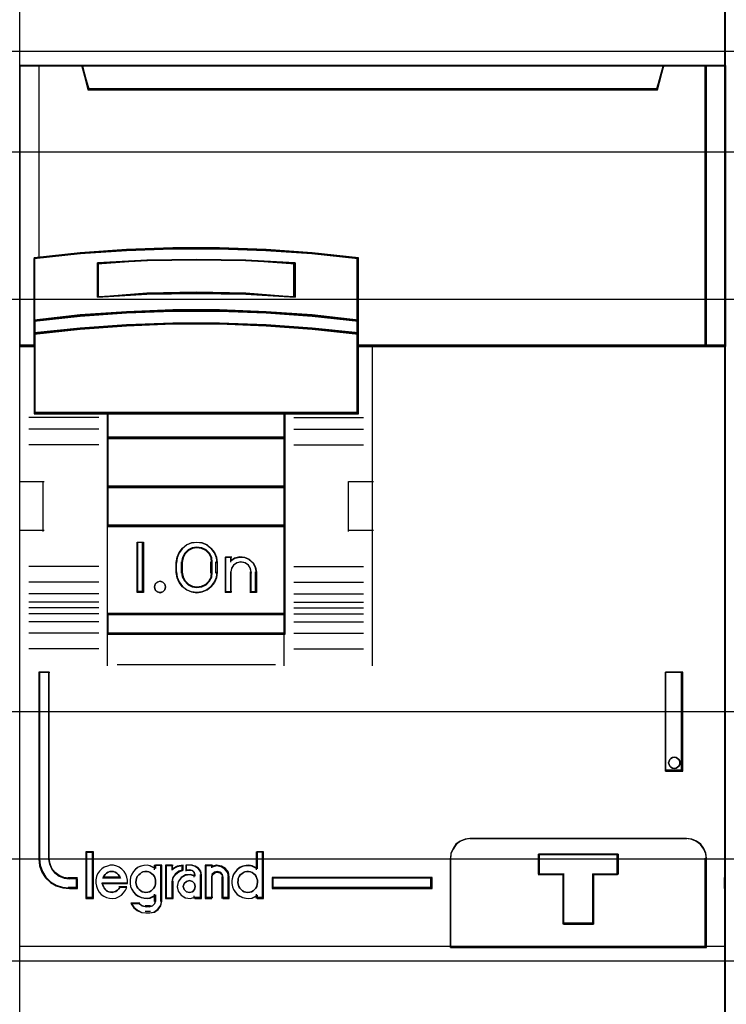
# Model space of a CAD drawing. Extents: x -543332 to -323966, y -9028 to 137422.
# Tile 84 of 250: x -448259 to -447899, y 25590 to 26090. Entities that reach past the tile are written whole.
import ezdxf

# ---------------------------------------------------------------- set-up
doc = ezdxf.new("R2010")
doc.units = 0
doc.header["$MEASUREMENT"] = 0
doc.layers.get('0').update_dxf_attribs({"color": 8})
for name, color, linetype in [('30', 7, 'Continuous'), ('45', 8, 'Continuous'), ('50', 7, 'Continuous')]:
    doc.layers.add(name, color=color, linetype=linetype)

# ---------------------------------------------------------------- blocks, each defined once
blk = doc.blocks.new('*U1090')
at = {"layer": '50', "color": 7}
blk.add_lwpolyline([(61.983887, -287.349254), (386.017439, -287.349254), (386.017439, -333.651915), (61.983887, -333.651915), (61.983887, -287.349254)], dxfattribs=at)
blk = doc.blocks.new('*D1091')
at = {"layer": '30', "color": 7}
blk.add_lwpolyline([(51.981526, -292.478694), (396.088727, -292.478694), (396.088727, -328.453624), (51.981526, -328.453624), (51.981526, -292.478694)], close=True, dxfattribs=at)
for points in [[(51.981526, -292.478694), (396.088727, -292.478694), (396.088727, -328.453624), (51.981526, -328.453624), (51.981526, -292.478694)], [(51.981526, -299.972919), (396.088727, -299.972919), (396.088727, -320.959398), (51.981526, -320.959398), (51.981526, -299.972919)]]:
    blk.add_lwpolyline(points, dxfattribs=at)
blk = doc.blocks.new('*U1094')
at = {"layer": '45', "color": 59}
for points in [[(232.935982, -280.651925), (232.935982, -288.117053), (232.935982, -302.343471), (232.935982, -329.427423), (232.935982, -329.920665), (232.935982, -332.918909), (232.935982, -340.384038)], [(197.046248, -340.384038), (197.046248, -332.918909), (197.046248, -311.759398), (197.046248, -309.276564), (197.046248, -302.343471), (197.046248, -302.343471), (197.046248, -288.117053), (197.046248, -280.651925)], [(197.014436, -302.377427), (197.770969, -302.377427), (197.770969, -301.748173), (197.770969, -301.074371), (197.770969, -297.900259), (200.107324, -297.65524), (202.471491, -297.49375), (204.813408, -297.404652), (207.183139, -297.404652), (209.55287, -297.49375), (211.894786, -297.65524), (214.242266, -297.900259), (214.242266, -301.074371), (214.242266, -301.748173), (214.242266, -302.377427), (215.004362, -302.377427), (215.004362, -302.377427), (231.976306, -302.377427), (231.976306, -288.082788), (229.801272, -288.082788), (229.484195, -289.268903), (200.518967, -289.268903), (200.20189, -288.082788), (198.01573, -288.082788), (197.014436, -288.082788)]]:
    blk.add_lwpolyline(points, dxfattribs=at)
at = {"layer": '45', "color": 139}
for points in [[(232.901518, -269.156559), (232.901518, -351.863147)], [(197.014436, -288.082788), (232.970445, -288.082788)], [(200.19568, -288.082788), (200.58008, -289.332708)], [(229.805107, -288.082788), (229.420707, -289.332708)], [(200.511153, -289.263857), (229.489634, -289.263857)], [(214.275335, -297.923262), (211.922624, -297.645714), (209.575488, -297.462784), (207.200476, -297.361857), (204.825464, -297.361857), (202.478328, -297.462784), (200.108891, -297.645714), (197.76733, -297.923262)], [(197.76733, -297.85441), (197.76733, -305.798819)], [(211.046372, -298.193372), (208.541504, -298.006806), (206.025454, -297.952392), (203.514994, -298.006806), (200.998944, -298.193372)], [(214.209059, -305.798819), (214.209059, -297.85441)], [(200.998944, -299.861698), (200.998944, -298.12452)], [(210.977445, -299.861698), (210.977445, -298.12452)], [(211.046372, -299.861698), (208.541504, -299.675132), (206.025454, -299.620717), (203.514994, -299.675132), (200.998944, -299.861698)], [(214.275335, -301.082488), (211.922624, -300.797293), (209.575488, -300.619838), (207.200476, -300.518435), (204.825464, -300.518435), (202.478328, -300.619838), (200.108891, -300.797293), (197.76733, -301.082488)], [(214.275335, -301.752467), (211.922624, -301.474918), (209.575488, -301.291989), (207.200476, -301.191062), (204.825464, -301.191062), (202.478328, -301.291989), (200.108891, -301.474918), (197.76733, -301.752467)], [(197.836257, -302.308576), (197.014436, -302.308576)], [(232.970445, -302.308576), (214.209059, -302.308576)], [(214.967256, -302.308576), (214.967256, -318.621094)], [(201.067871, -305.989485), (197.507529, -305.989485)], [(214.275335, -305.729967), (197.76733, -305.729967)], [(201.494688, -305.729967), (201.494688, -317.018972)], [(201.494688, -305.729967), (210.545327, -305.729967)], [(210.4764, -305.729967), (210.4764, -317.018972)], [(210.977445, -305.989485), (214.527183, -305.989485)], [(201.067871, -306.582667), (197.507529, -306.582667)], [(201.494688, -306.998425), (210.545327, -306.998425)], [(210.977445, -306.582667), (214.527183, -306.582667)], [(201.067871, -307.379756), (197.507529, -307.379756)], [(210.977445, -307.379756), (214.527183, -307.379756)], [(197.014436, -309.241396), (198.286933, -309.241396)], [(198.218006, -309.241396), (198.218006, -311.794199)], [(201.494688, -309.487673), (210.545327, -309.487673)], [(213.763685, -311.794199), (213.763685, -309.241396)], [(213.763685, -309.241396), (215.036183, -309.241396)], [(201.494688, -311.46583), (210.545327, -311.46583)], [(197.014436, -311.725348), (198.286933, -311.725348)], [(213.763685, -311.725348), (215.036183, -311.725348)], [(203.345111, -312.345012), (203.032289, -312.345012)], [(203.032289, -312.345012), (203.032289, -314.903111)], [(203.276184, -312.345012), (203.276184, -314.903111)], [(207.080422, -313.401618), (207.045995, -313.134498), (206.942715, -312.873315), (206.782058, -312.647747), (206.569761, -312.475603), (206.3173, -312.368756), (206.047625, -312.345012), (205.783688, -312.368756), (205.536965, -312.475603), (205.31893, -312.647747), (205.158272, -312.873315), (205.049255, -313.134498), (205.020566, -313.401618)], [(206.836526, -313.401618), (206.795894, -313.158938), (206.6798, -312.928392), (206.511464, -312.740315), (206.290886, -312.631109), (206.047089, -312.58864), (205.814902, -312.631109), (205.594323, -312.740315), (205.420183, -312.928392), (205.309894, -313.158938), (205.275066, -313.401618)], [(205.020566, -313.904764), (205.020566, -313.332766)], [(205.275066, -313.904764), (205.275066, -313.332766)], [(206.767599, -313.904764), (206.767599, -313.332766)], [(207.011495, -313.904764), (207.011495, -313.332766)], [(207.507239, -313.083842), (207.830665, -313.083842)], [(207.507239, -313.083842), (207.507239, -314.903111)], [(207.761738, -313.083842), (207.761738, -313.351303)], [(209.084605, -313.904764), (209.037778, -313.633135), (208.914857, -313.40376), (208.733402, -313.216638), (208.493412, -313.114023), (208.23001, -313.083842), (207.97246, -313.15024), (207.761738, -313.301144)], [(208.830106, -313.904764), (208.782623, -313.678479), (208.681721, -313.496194), (208.509596, -313.383052), (208.295922, -313.332766), (208.100055, -313.383052), (207.921993, -313.496194), (207.809221, -313.678479), (207.761738, -313.904764)], [(201.067871, -313.576395), (197.507529, -313.576395)], [(205.020566, -313.835912), (205.049255, -314.108641), (205.158272, -314.357654), (205.31893, -314.582951), (205.536965, -314.754889), (205.783688, -314.861609), (206.047625, -314.903111), (206.3173, -314.861609), (206.569761, -314.754889), (206.782058, -314.582951), (206.942715, -314.357654), (207.045995, -314.108641), (207.080422, -313.835912)], [(205.275066, -313.835912), (205.309894, -314.09097), (205.420183, -314.303517), (205.594323, -314.491774), (205.814902, -314.601084), (206.047089, -314.643594), (206.290886, -314.601084), (206.511464, -314.491774), (206.6798, -314.303517), (206.795894, -314.09097), (206.836526, -313.835912)], [(207.761738, -313.835912), (207.761738, -314.903111)], [(208.761179, -313.835912), (208.761179, -314.903111)], [(209.015678, -313.835912), (209.015678, -314.903111)], [(210.977445, -313.576395), (214.527183, -313.576395)], [(201.067871, -314.373484), (197.507529, -314.373484)], [(210.977445, -314.373484), (214.527183, -314.373484)], [(201.067871, -314.966666), (197.507529, -314.966666)], [(203.345111, -314.83426), (203.032289, -314.83426)], [(207.507239, -314.83426), (207.830665, -314.83426)], [(208.761179, -314.83426), (209.084605, -314.83426)], [(210.977445, -314.966666), (214.527183, -314.966666)], [(201.067871, -315.377127), (197.507529, -315.377127)], [(210.977445, -315.377127), (214.527183, -315.377127)], [(201.067871, -315.676367), (197.507529, -315.676367)], [(201.067871, -315.97031), (197.507529, -315.97031)], [(201.494688, -315.959717), (210.545327, -315.959717)], [(210.977445, -315.676367), (214.527183, -315.676367)], [(210.977445, -315.97031), (214.527183, -315.97031)], [(201.067871, -316.375475), (197.507529, -316.375475)], [(210.977445, -316.375475), (214.527183, -316.375475)], [(201.067871, -316.968657), (197.507529, -316.968657)], [(201.494688, -316.95012), (210.545327, -316.95012)], [(201.494688, -316.95012), (201.494688, -318.621094)], [(210.4764, -316.95012), (210.4764, -318.621094)], [(210.977445, -316.968657), (214.527183, -316.968657)], [(201.067871, -317.76045), (197.507529, -317.76045)], [(210.977445, -317.76045), (214.527183, -317.76045)], [(198.013877, -318.936222), (198.013877, -328.469513)], [(198.013877, -318.936222), (198.575896, -318.936222)], [(198.506969, -318.936222), (198.506969, -328.469513)], [(202.003687, -318.552243), (210.052234, -318.552243)], [(229.903196, -323.980922), (229.903196, -318.936222)], [(229.903196, -318.936222), (230.78334, -318.936222)], [(230.714413, -323.980922), (230.714413, -318.936222)], [(229.903196, -323.91207), (230.78334, -323.91207)], [(220.001574, -327.397017), (219.745891, -327.43257), (219.47237, -327.539227), (219.246418, -327.711063), (219.097765, -327.942153), (218.972897, -328.191019), (218.949113, -328.469513)], [(219.932647, -327.397017), (230.976866, -327.397017)], [(231.976306, -328.469513), (231.946629, -328.191019), (231.839793, -327.942153), (231.667667, -327.711063), (231.442122, -327.539227), (231.186901, -327.43257), (230.907939, -327.397017)], [(198.013877, -328.400661), (198.054496, -328.748674), (198.170553, -329.079285), (198.356243, -329.375096), (198.605765, -329.624505), (198.895906, -329.804312), (199.238272, -329.920316), (199.580639, -329.955117)], [(198.506969, -328.400661), (198.554424, -328.673552), (198.655266, -328.922714), (198.827291, -329.148146), (199.052702, -329.320186), (199.301841, -329.426969), (199.580639, -329.462564)], [(200.410414, -328.080237), (200.410414, -330.458263)], [(200.410414, -328.080237), (200.792163, -328.080237)], [(200.723236, -328.080237), (200.723236, -330.458263)], [(209.066048, -328.080237), (209.066048, -328.996492)], [(209.066048, -328.080237), (209.445146, -328.080237)], [(209.37887, -328.080237), (209.37887, -330.458263)], [(218.949113, -332.952807), (218.949113, -328.400661)], [(223.434666, -328.202051), (227.48545, -328.202051)], [(223.434666, -328.202051), (223.434666, -329.266602)], [(227.416523, -328.202051), (227.416523, -329.266602)], [(231.907379, -332.952807), (231.907379, -328.400661)], [(202.52329, -329.69015), (202.52329, -329.522666), (202.494291, -329.372509), (202.430494, -329.216576), (202.349298, -329.077969), (202.233303, -328.962464), (202.105708, -328.870059), (201.972314, -328.806531), (201.804122, -328.766104), (201.647529, -328.766104), (201.502535, -328.806531), (201.340143, -328.858508), (201.218348, -328.945138), (201.096554, -329.060643), (201.003758, -329.205026), (200.939961, -329.343633), (200.916762, -329.511116), (200.916762, -329.678599), (200.939961, -329.834532), (200.997958, -329.984689), (201.073355, -330.129072), (201.189349, -330.244577), (201.316944, -330.342757), (201.456137, -330.406285), (201.61273, -330.446712), (201.769323, -330.458263), (201.925916, -330.435162), (202.07091, -330.371634), (202.210104, -330.279229), (202.326099, -330.175274), (202.418894, -330.036667), (202.482692, -329.89806)], [(203.95485, -328.933587), (203.814296, -328.858508), (203.673743, -328.79498), (203.527334, -328.766104), (203.369211, -328.777654), (203.211089, -328.806531), (203.06468, -328.870059), (202.935839, -328.974014), (202.830424, -329.08952), (202.736722, -329.216576), (202.684015, -329.372509), (202.666446, -329.534217), (202.666446, -329.69015), (202.684015, -329.857633), (202.736722, -329.99624), (202.830424, -330.140622), (202.935839, -330.256128), (203.06468, -330.342757), (203.211089, -330.406285), (203.369211, -330.446712), (203.527334, -330.458263), (203.673743, -330.435162), (203.814296, -330.371634), (203.95485, -330.29078)], [(203.885923, -328.766104), (203.885923, -328.996492)], [(203.885923, -328.766104), (204.272974, -328.766104)], [(204.204047, -328.766104), (204.204047, -330.609207)], [(204.463849, -328.766104), (204.463849, -330.458263)], [(204.463849, -328.766104), (204.842947, -328.766104)], [(205.359899, -328.766104), (205.03861, -328.836066), (204.77402, -329.007084)], [(204.77402, -328.766104), (204.77402, -329.007084)], [(205.359899, -328.99914), (205.139407, -329.07359), (204.950414, -329.222491), (204.818118, -329.414822), (204.77402, -329.650581)], [(205.290972, -328.766104), (205.290972, -329.067991)], [(205.484498, -328.766104), (205.484498, -329.067991)], [(205.810575, -328.766104), (205.484498, -328.766104)], [(205.484498, -328.99914), (205.738997, -328.99914)], [(205.964335, -329.306324), (205.921272, -329.142016), (205.813614, -329.034859), (205.67007, -328.99914)], [(206.28246, -329.306324), (206.244285, -329.090236), (206.123397, -328.924992), (205.938885, -328.810593), (205.741648, -328.766104)], [(206.468032, -328.766104), (206.468032, -330.458263)], [(206.468032, -328.766104), (206.860386, -328.766104)], [(207.698113, -329.417545), (207.662087, -329.150765), (207.49997, -328.946026), (207.289818, -328.809533), (207.031632, -328.766104), (206.791459, -328.83435)], [(206.791459, -328.766104), (206.791459, -328.895863)], [(209.134975, -328.933587), (209.000176, -328.858508), (208.859517, -328.79498), (208.701275, -328.766104), (208.554755, -328.777654), (208.384791, -328.806531), (208.249992, -328.870059), (208.109333, -328.974014), (208.01556, -329.08952), (207.915926, -329.216576), (207.86904, -329.372509), (207.828014, -329.534217), (207.828014, -329.69015), (207.86904, -329.857633), (207.915926, -329.99624), (208.01556, -330.140622), (208.109333, -330.256128), (208.249992, -330.342757), (208.384791, -330.406285), (208.554755, -330.446712), (208.701275, -330.458263), (208.859517, -330.435162), (209.000176, -330.371634), (209.134975, -330.29078)], [(199.511712, -329.393712), (199.975644, -329.393712)], [(199.906717, -329.393712), (199.906717, -329.955117)], [(202.162749, -329.417545), (202.120619, -329.319943), (202.054415, -329.229312), (201.98821, -329.166567), (201.891913, -329.117766), (201.807653, -329.089879), (201.723393, -329.075936), (201.621078, -329.089879), (201.542836, -329.117766), (201.458576, -329.166567), (201.380335, -329.229312), (201.31413, -329.319943), (201.272, -329.417545)], [(201.272, -329.348694), (202.162749, -329.348694)], [(205.964335, -329.302033), (205.718534, -329.237472), (205.472733, -329.260949), (205.250912, -329.390071), (205.101033, -329.601362), (205.047077, -329.847867), (205.101033, -330.082635), (205.250912, -330.288056), (205.472733, -330.423048), (205.718534, -330.458263), (205.964335, -330.381963)], [(205.895408, -329.237472), (205.895408, -329.367231)], [(206.213533, -329.237472), (206.213533, -330.458263)], [(207.387942, -329.417545), (207.350269, -329.243255), (207.24353, -329.117766), (207.09284, -329.075936), (206.942149, -329.117766), (206.816574, -329.243255), (206.791459, -329.417545)], [(206.791459, -329.348694), (206.791459, -330.458263)], [(207.319015, -329.348694), (207.319015, -330.458263)], [(207.629186, -329.348694), (207.629186, -330.458263)], [(209.877265, -329.393712), (218.023901, -329.393712)], [(209.877265, -329.393712), (209.877265, -329.955117)], [(217.954974, -329.955117), (217.954974, -329.393712)], [(223.434666, -329.19775), (224.74693, -329.19775)], [(224.678003, -329.19775), (224.678003, -331.761146)], [(226.178489, -329.19775), (227.48545, -329.19775)], [(226.178489, -329.19775), (226.178489, -331.761146)], [(231.907379, -329.955117), (231.907379, -329.393712)], [(232.901518, -329.955117), (232.901518, -329.393712)], [(199.511712, -329.886265), (199.975644, -329.886265)], [(201.221631, -329.653229), (202.52329, -329.653229)], [(201.221631, -329.653229), (201.251647, -329.755896), (201.299674, -329.852145), (201.3477, -329.954811), (201.413737, -330.025394), (201.479773, -330.083144), (201.575826, -330.121644), (201.665876, -330.140894), (201.755926, -330.153727), (201.851979, -330.121644), (201.936025, -330.095977), (202.020072, -330.038228), (202.086108, -329.967645), (202.152145, -329.884228)], [(202.083218, -329.85184), (202.483524, -329.85184)], [(204.463849, -330.458263), (204.842947, -330.458263), (204.842947, -329.58173)], [(209.877265, -329.886265), (218.023901, -329.886265)], [(200.410414, -330.389411), (200.792163, -330.389411)], [(203.885923, -330.230523), (203.885923, -330.609207)], [(205.895408, -330.317912), (205.895408, -330.458263)], [(205.895408, -330.389411), (206.28246, -330.389411)], [(206.468032, -330.389411), (206.860386, -330.389411)], [(207.319015, -330.389411), (207.698113, -330.389411)], [(209.066048, -330.230523), (209.066048, -330.458263)], [(209.066048, -330.389411), (209.445146, -330.389411)], [(202.698258, -330.672762), (202.843964, -330.890628), (203.032167, -331.050824), (203.256797, -331.166165), (203.493569, -331.191797)], [(202.698258, -330.672762), (203.156888, -330.672762)], [(203.087961, -330.672762), (203.267492, -330.821481), (203.493569, -330.879317)], [(203.427293, -330.810465), (203.689746, -330.810465)], [(203.620819, -331.191797), (203.869259, -331.154571), (204.074222, -330.999466), (204.210864, -330.788523), (204.272974, -330.540355)], [(203.620819, -330.879317), (203.787834, -330.830893), (203.906137, -330.706377), (203.95485, -330.540355)], [(203.689746, -331.122945), (203.427293, -331.122945)], [(224.678003, -331.692294), (226.247416, -331.692294)], [(197.014436, -332.883956), (232.970445, -332.883956)]]:
    blk.add_lwpolyline(points, dxfattribs=at)
at = {"layer": '45', "color": 7}
blk.add_lwpolyline([(197.014436, -302.377427), (197.770969, -302.377427), (197.770969, -301.748173), (197.770969, -301.074371), (197.770969, -297.900259), (200.107324, -297.65524), (202.471491, -297.49375), (204.813408, -297.404652), (207.183139, -297.404652), (209.55287, -297.49375), (211.894786, -297.65524), (214.242266, -297.900259), (214.242266, -301.074371), (214.242266, -301.748173), (214.242266, -302.377427), (215.004362, -302.377427), (215.004362, -302.377427), (231.976306, -302.377427), (231.976306, -288.082788), (229.801272, -288.082788), (229.484195, -289.268903), (200.518967, -289.268903), (200.20189, -288.082788), (198.01573, -288.082788), (197.014436, -288.082788)], dxfattribs=at)
at = {"layer": '45', "color": 59}
for points in [[(215.003436, -302.345649), (231.944494, -302.345649), (231.944494, -288.117214), (229.773418, -288.117214), (229.456918, -289.297836), (200.544402, -289.297836), (200.227902, -288.117214), (198.045721, -288.117214), (197.046248, -288.117214), (197.046248, -302.345649), (197.801405, -302.345649), (197.801405, -301.71931), (197.801405, -301.048628), (197.801405, -297.889217), (200.133507, -297.645333), (202.493373, -297.484591), (204.831028, -297.395905), (207.196446, -297.395905), (209.561864, -297.484591), (211.899519, -297.645333), (214.242727, -297.889217), (214.242727, -301.048628), (214.242727, -301.71931), (214.242727, -302.345649), (215.003436, -302.345649)], [(200.512864, -289.332708), (229.487923, -289.332708), (229.805107, -288.082788), (200.19568, -288.082788), (200.512864, -289.332708)], [(231.907379, -288.082788), (231.907379, -302.377427), (232.970445, -302.377427), (232.970445, -288.082788), (231.907379, -288.082788)], [(209.575488, -300.67034), (211.922624, -300.828424), (214.275335, -301.082488), (214.275335, -297.86434), (211.922624, -297.615922), (209.575488, -297.452191), (207.200476, -297.361857), (204.825464, -297.361857), (202.478328, -297.452191), (200.108891, -297.615922), (197.76733, -297.86434), (197.76733, -301.082488), (200.108891, -300.828424), (202.478328, -300.67034), (204.825464, -300.580006), (207.200476, -300.580006), (209.575488, -300.67034)], [(211.046372, -298.13067), (211.046372, -299.861698), (208.541504, -299.723676), (206.025454, -299.683419), (203.514994, -299.723676), (200.998944, -299.861698), (200.998944, -298.13067), (203.514994, -297.992648), (206.025454, -297.952392), (208.541504, -297.992648), (211.046372, -298.13067)], [(208.541504, -299.723676), (211.046372, -299.861698), (211.046372, -298.13067), (208.541504, -297.992648), (206.025454, -297.952392), (203.514994, -297.992648), (200.998944, -298.13067), (200.998944, -299.861698), (203.514994, -299.723676), (206.025454, -299.683419), (208.541504, -299.723676)], [(208.524225, -299.696684), (211.011909, -299.82992), (211.011909, -298.158914), (208.524225, -298.025678), (206.025435, -297.986817), (203.532197, -298.025678), (201.033407, -298.158914), (201.033407, -299.82992), (203.532197, -299.696684), (206.025435, -299.657823), (208.524225, -299.696684)], [(209.575488, -301.323494), (211.922624, -301.493908), (214.275335, -301.752467), (214.275335, -301.04143), (211.922624, -300.776994), (209.575488, -300.612457), (207.200476, -300.518435), (204.825464, -300.518435), (202.478328, -300.612457), (200.108891, -300.776994), (197.76733, -301.04143), (197.76733, -301.752467), (200.108891, -301.493908), (202.478328, -301.323494), (204.825464, -301.229473), (207.200476, -301.229473), (209.575488, -301.323494)], [(209.562544, -301.313002), (211.900257, -301.473908), (214.243523, -301.718041), (214.243523, -301.046676), (211.900257, -300.796994), (209.562544, -300.641637), (207.197067, -300.552861), (204.831591, -300.552861), (202.493878, -300.641637), (200.133954, -300.796994), (197.801794, -301.046676), (197.801794, -301.718041), (200.133954, -301.473908), (202.493878, -301.313002), (204.831591, -301.224227), (207.197067, -301.224227), (209.562544, -301.313002)], [(201.508253, -305.798819), (210.528837, -305.798819), (214.275335, -305.798819), (214.275335, -302.32753), (214.275335, -301.691783), (211.922624, -301.444236), (209.575488, -301.281079), (207.200476, -301.191062), (204.825464, -301.191062), (202.478328, -301.281079), (200.108891, -301.444236), (197.76733, -301.691783), (197.76733, -302.32753), (197.76733, -305.798819), (201.508253, -305.798819)], [(201.527697, -305.764393), (210.512066, -305.764393), (214.243523, -305.764393), (214.243523, -302.342979), (214.243523, -301.716366), (211.900257, -301.472376), (209.562544, -301.311564), (207.197067, -301.22284), (204.831591, -301.22284), (202.493878, -301.311564), (200.133954, -301.472376), (197.801794, -301.716366), (197.801794, -302.342979), (197.801794, -305.764393), (201.527697, -305.764393)], [(210.545327, -305.729967), (201.494688, -305.729967), (201.494688, -307.067276), (210.545327, -307.067276), (210.545327, -305.729967)], [(210.513514, -305.761745), (201.5265, -305.761745), (201.5265, -307.03285), (210.513514, -307.03285), (210.513514, -305.761745)], [(210.545327, -306.998425), (201.494688, -306.998425), (201.494688, -309.553876), (210.545327, -309.553876), (210.545327, -306.998425)], [(210.513514, -307.030202), (201.5265, -307.030202), (201.5265, -309.522098), (210.513514, -309.522098), (210.513514, -307.030202)], [(210.545327, -309.487673), (201.494688, -309.487673), (201.494688, -311.534682), (210.545327, -311.534682), (210.545327, -309.487673)], [(210.513514, -309.51945), (201.5265, -309.51945), (201.5265, -311.500256), (210.513514, -311.500256), (210.513514, -309.51945)], [(210.545327, -315.959717), (201.494688, -315.959717), (201.494688, -317.018972), (210.545327, -317.018972), (210.545327, -315.959717)], [(210.513514, -315.991495), (201.5265, -315.991495), (201.5265, -316.987194), (210.513514, -316.987194), (210.513514, -315.991495)], [(199.285262, -329.39412), (199.0518, -329.294348), (198.840572, -329.133605), (198.679372, -328.922976), (198.584876, -328.690176), (198.540407, -328.435205), (198.540407, -318.968), (198.045689, -318.968), (198.045689, -328.435205), (198.084599, -328.767776), (198.195772, -329.083719), (198.373648, -329.366405), (198.612669, -329.604748), (198.8906, -329.776577), (199.218559, -329.887434), (199.546518, -329.920691), (199.94118, -329.920691), (199.94118, -329.427377), (199.546518, -329.427377), (199.285262, -329.39412)], [(229.903196, -318.936222), (229.903196, -323.980922), (230.78334, -323.980922), (230.78334, -318.936222), (229.903196, -318.936222)], [(230.577502, -323.38161), (230.621627, -323.470337), (230.621627, -323.552727), (230.621627, -323.635117), (230.577502, -323.723844), (230.508162, -323.780883), (230.438823, -323.818909), (230.344269, -323.837922), (230.256019, -323.818909), (230.174073, -323.780883), (230.117341, -323.723844), (230.073216, -323.635117), (230.054305, -323.552727), (230.073216, -323.470337), (230.117341, -323.38161), (230.174073, -323.330909), (230.256019, -323.286545), (230.344269, -323.273869), (230.438823, -323.286545), (230.508162, -323.330909), (230.577502, -323.38161)], [(218.949113, -332.952807), (231.976306, -332.952807), (231.976306, -329.916764), (231.976306, -329.417305), (231.976306, -328.412773), (231.948399, -328.149013), (231.847932, -327.913313), (231.686069, -327.694449), (231.473972, -327.531703), (231.233968, -327.430689), (230.971638, -327.397017), (219.937036, -327.397017), (219.697032, -327.430689), (219.440283, -327.531703), (219.228187, -327.694449), (219.08865, -327.913313), (218.971438, -328.149013), (218.949113, -328.412773), (218.949113, -332.952807)], [(200.792163, -330.458263), (200.792163, -328.080237), (200.410414, -328.080237), (200.410414, -330.458263), (200.792163, -330.458263)], [(207.914957, -329.232182), (207.868587, -329.386155), (207.828014, -329.545831), (207.828014, -329.699804), (207.868587, -329.865182), (207.914957, -330.002047), (208.013492, -330.144614), (208.10623, -330.258668), (208.245338, -330.344209), (208.37865, -330.406939), (208.546739, -330.446857), (208.691644, -330.458263), (208.84814, -330.435452), (208.987249, -330.372722), (209.120561, -330.292885), (209.120561, -330.458263), (209.445146, -330.458263), (209.445146, -328.080237), (209.120561, -328.080237), (209.120561, -328.95275), (208.987249, -328.878615), (208.84814, -328.815885), (208.691644, -328.787372), (208.546739, -328.798777), (208.37865, -328.82729), (208.245338, -328.89002), (208.10623, -328.992669), (208.013492, -329.106723), (207.914957, -329.232182)], [(223.434666, -329.218935), (223.434666, -328.202051), (227.48545, -328.202051), (227.48545, -329.218935), (226.225583, -329.218935), (226.225583, -331.761146), (224.700183, -331.761146), (224.700183, -329.218935), (223.434666, -329.218935)], [(224.700183, -329.218935), (224.700183, -331.761146), (226.225583, -331.761146), (226.225583, -329.218935), (227.48545, -329.218935), (227.48545, -328.202051), (223.434666, -328.202051), (223.434666, -329.218935), (224.700183, -329.218935)], [(224.713113, -329.232554), (224.713113, -331.729368), (226.212557, -331.729368), (226.212557, -329.232554), (227.450987, -329.232554), (227.450987, -328.233828), (223.46913, -328.233828), (223.46913, -329.232554), (224.713113, -329.232554)], [(200.939961, -329.343633), (200.916762, -329.511116), (200.916762, -329.678599), (200.939961, -329.834532), (200.997958, -329.984689), (201.073355, -330.129072), (201.189349, -330.244577), (201.316944, -330.342757), (201.456137, -330.406285), (201.61273, -330.446712), (201.769323, -330.458263), (201.925916, -330.435162), (202.07091, -330.371634), (202.210104, -330.279229), (202.326099, -330.175274), (202.418894, -330.036667), (202.482692, -329.89806), (202.134707, -329.89806), (202.07091, -329.973139), (202.007113, -330.036667), (201.925916, -330.088645), (201.84472, -330.111746), (201.751924, -330.140622), (201.664928, -330.129072), (201.577932, -330.111746), (201.485136, -330.077094), (201.421339, -330.025116), (201.357542, -329.961588), (201.311144, -329.869184), (201.264746, -329.782554), (201.235747, -329.69015), (202.52329, -329.69015), (202.52329, -329.522666), (202.494291, -329.372509), (202.430494, -329.216576), (202.349298, -329.077969), (202.233303, -328.962464), (202.105708, -328.870059), (201.972314, -328.806531), (201.804122, -328.766104), (201.647529, -328.766104), (201.502535, -328.806531), (201.340143, -328.858508), (201.218348, -328.945138), (201.096554, -329.060643), (201.003758, -329.205026), (200.939961, -329.343633)], [(202.933234, -328.971574), (202.828838, -329.085725), (202.736043, -329.21129), (202.683845, -329.365393), (202.666446, -329.525203), (202.666446, -329.679306), (202.683845, -329.844824), (202.736043, -329.981804), (202.828838, -330.124492), (202.933234, -330.238642), (203.060828, -330.324255), (203.205822, -330.387037), (203.362415, -330.42699), (203.519008, -330.438405), (203.664001, -330.415575), (203.803195, -330.352792), (203.942389, -330.272887), (203.942389, -330.592508), (203.901791, -330.729488), (203.803195, -330.832223), (203.664001, -330.872176), (203.46101, -330.872176), (203.263819, -330.832223), (203.107226, -330.729488), (202.701244, -330.729488), (202.840438, -330.923543), (203.02023, -331.066231), (203.23482, -331.168967), (203.46101, -331.191797), (203.664001, -331.191797), (203.895991, -331.157552), (204.087382, -331.014864), (204.214977, -330.820808), (204.272974, -330.592508), (204.272974, -328.766104), (203.942389, -328.766104), (203.942389, -328.931622), (203.803195, -328.857424), (203.664001, -328.794641), (203.519008, -328.766104), (203.362415, -328.777519), (203.205822, -328.806056), (203.060828, -328.868839), (202.933234, -328.971574)], [(204.463849, -328.766104), (204.463849, -330.458263), (204.800619, -330.458263), (204.800619, -329.615071), (204.842715, -329.39561), (204.969004, -329.216576), (205.149417, -329.077969), (205.359899, -329.008666), (205.359899, -328.766104), (205.053197, -328.818081), (204.800619, -328.945138), (204.800619, -328.766104), (204.463849, -328.766104)], [(204.498312, -328.80053), (204.498312, -330.426485), (204.810174, -330.426485), (204.810174, -329.616282), (204.849156, -329.405407), (204.966104, -329.233378), (205.133173, -329.100194), (205.328086, -329.033602), (205.328086, -328.80053), (205.04407, -328.850474), (204.810174, -328.972559), (204.810174, -328.80053), (204.498312, -328.80053)], [(205.247091, -329.407161), (205.100022, -329.615071), (205.047077, -329.857633), (205.100022, -330.088645), (205.247091, -330.29078), (205.464754, -330.423611), (205.705948, -330.458263), (205.947141, -330.383184), (205.947141, -330.458263), (206.28246, -330.458263), (206.28246, -329.257003), (206.247163, -329.060643), (206.13539, -328.910486), (205.96479, -328.806531), (205.782424, -328.766104), (205.511816, -328.766104), (205.511816, -329.008666), (205.705948, -329.008666), (205.823603, -329.037542), (205.911845, -329.124172), (205.947141, -329.257003), (205.947141, -329.320531), (205.705948, -329.257003), (205.464754, -329.280104), (205.247091, -329.407161)], [(206.468032, -328.766104), (206.468032, -330.458263), (206.809394, -330.458263), (206.809394, -329.372509), (206.832937, -329.228127), (206.950648, -329.124172), (207.091901, -329.08952), (207.233154, -329.124172), (207.333209, -329.228127), (207.368522, -329.372509), (207.368522, -330.458263), (207.698113, -330.458263), (207.698113, -329.372509), (207.6628, -329.124172), (207.50389, -328.933587), (207.297895, -328.806531), (207.044817, -328.766104), (206.809394, -328.829632), (206.809394, -328.766104), (206.468032, -328.766104)], [(206.502496, -328.80053), (206.502496, -330.426485), (206.82473, -330.426485), (206.82473, -329.38321), (206.846953, -329.244477), (206.958068, -329.144588), (207.091406, -329.111292), (207.224745, -329.144588), (207.319193, -329.244477), (207.352527, -329.38321), (207.352527, -330.426485), (207.66365, -330.426485), (207.66365, -329.38321), (207.630315, -329.144588), (207.48031, -328.96146), (207.285858, -328.839375), (207.04696, -328.80053), (206.82473, -328.861572), (206.82473, -328.80053), (206.502496, -328.80053)], [(202.162749, -329.417545), (201.272, -329.417545), (201.31413, -329.319943), (201.380335, -329.229312), (201.458576, -329.166567), (201.542836, -329.117766), (201.621078, -329.089879), (201.723393, -329.075936), (201.807653, -329.089879), (201.891913, -329.117766), (201.98821, -329.166567), (202.054415, -329.229312), (202.120619, -329.319943), (202.162749, -329.417545)], [(203.602924, -329.099624), (203.680467, -329.141077), (203.763975, -329.194374), (203.823623, -329.259516), (203.889236, -329.336501), (203.93099, -329.443096), (203.94292, -329.531924), (203.95485, -329.638519), (203.94292, -329.73327), (203.907131, -329.839865), (203.865377, -329.928694), (203.793799, -329.993835), (203.728186, -330.058976), (203.650643, -330.112274), (203.549241, -330.141883), (203.459768, -330.153727), (203.364331, -330.141883), (203.274859, -330.112274), (203.197316, -330.058976), (203.113808, -329.993835), (203.048195, -329.928694), (203.006441, -329.839865), (202.970652, -329.73327), (202.952758, -329.638519), (202.970652, -329.531924), (202.982582, -329.443096), (203.018371, -329.336501), (203.095914, -329.259516), (203.161527, -329.194374), (203.233105, -329.141077), (203.310648, -329.099624), (203.406085, -329.075936), (203.519417, -329.075936), (203.602924, -329.099624)], [(208.867093, -329.141077), (208.950434, -329.194374), (209.015917, -329.259516), (209.06354, -329.336501), (209.111163, -329.443096), (209.134975, -329.531924), (209.134975, -329.638519), (209.117116, -329.73327), (209.099257, -329.839865), (209.045681, -329.928694), (208.986152, -329.993835), (208.908764, -330.058976), (208.837329, -330.112274), (208.742082, -330.141883), (208.640882, -330.153727), (208.551588, -330.141883), (208.456341, -330.112274), (208.367048, -330.058976), (208.301565, -329.993835), (208.236083, -329.928694), (208.18846, -329.839865), (208.146789, -329.73327), (208.140836, -329.638519), (208.146789, -329.531924), (208.158695, -329.443096), (208.206319, -329.336501), (208.253942, -329.259516), (208.337283, -329.194374), (208.420624, -329.141077), (208.498012, -329.099624), (208.593259, -329.075936), (208.682553, -329.075936), (208.777799, -329.099624), (208.867093, -329.141077)], [(205.926783, -329.698059), (205.964335, -329.847867), (205.926783, -329.997676), (205.826645, -330.110033), (205.67018, -330.153727), (205.519972, -330.110033), (205.401058, -329.997676), (205.357248, -329.847867), (205.401058, -329.698059), (205.519972, -329.585702), (205.67018, -329.542008), (205.826645, -329.585702), (205.926783, -329.698059)]]:
    blk.add_lwpolyline(points, close=True, dxfattribs=at)
at = {"layer": '45', "color": 140}
for points in [[(198.013877, -288.082788), (198.013877, -297.888836)], [(231.907379, -302.377427), (231.907379, -288.082788)]]:
    blk.add_lwpolyline(points, dxfattribs=at)
at = {"layer": '45', "color": 7}
for points in [[(200.512864, -289.332708), (229.487923, -289.332708), (229.805107, -288.082788), (200.19568, -288.082788), (200.512864, -289.332708)], [(200.543995, -289.298283), (229.456792, -289.298283), (229.773295, -288.117214), (200.227492, -288.117214), (200.543995, -289.298283)], [(231.907379, -288.082788), (231.907379, -302.377427), (232.970445, -302.377427), (232.970445, -288.082788), (231.907379, -288.082788)], [(231.941843, -288.117214), (231.941843, -302.345649), (232.935982, -302.345649), (232.935982, -288.117214), (231.941843, -288.117214)], [(209.575488, -300.67034), (211.922624, -300.828424), (214.275335, -301.082488), (214.275335, -297.86434), (211.922624, -297.615922), (209.575488, -297.452191), (207.200476, -297.361857), (204.825464, -297.361857), (202.478328, -297.452191), (200.108891, -297.615922), (197.76733, -297.86434), (197.76733, -301.082488), (200.108891, -300.828424), (202.478328, -300.67034), (204.825464, -300.580006), (207.200476, -300.580006), (209.575488, -300.67034)], [(211.046372, -298.13067), (211.046372, -299.861698), (208.541504, -299.723676), (206.025454, -299.683419), (203.514994, -299.723676), (200.998944, -299.861698), (200.998944, -298.13067), (203.514994, -297.992648), (206.025454, -297.952392), (208.541504, -297.992648), (211.046372, -298.13067)], [(208.541504, -299.723676), (211.046372, -299.861698), (211.046372, -298.13067), (208.541504, -297.992648), (206.025454, -297.952392), (203.514994, -297.992648), (200.998944, -298.13067), (200.998944, -299.861698), (203.514994, -299.723676), (206.025454, -299.683419), (208.541504, -299.723676)], [(209.575488, -301.323494), (211.922624, -301.493908), (214.275335, -301.752467), (214.275335, -301.04143), (211.922624, -300.776994), (209.575488, -300.612457), (207.200476, -300.518435), (204.825464, -300.518435), (202.478328, -300.612457), (200.108891, -300.776994), (197.76733, -301.04143), (197.76733, -301.752467), (200.108891, -301.493908), (202.478328, -301.323494), (204.825464, -301.229473), (207.200476, -301.229473), (209.575488, -301.323494)], [(201.508253, -305.798819), (210.528837, -305.798819), (214.275335, -305.798819), (214.275335, -302.32753), (214.275335, -301.691783), (211.922624, -301.444236), (209.575488, -301.281079), (207.200476, -301.191062), (204.825464, -301.191062), (202.478328, -301.281079), (200.108891, -301.444236), (197.76733, -301.691783), (197.76733, -302.32753), (197.76733, -305.798819), (201.508253, -305.798819)], [(210.545327, -305.729967), (201.494688, -305.729967), (201.494688, -307.067276), (210.545327, -307.067276), (210.545327, -305.729967)], [(210.545327, -306.998425), (201.494688, -306.998425), (201.494688, -309.553876), (210.545327, -309.553876), (210.545327, -306.998425)], [(210.545327, -309.487673), (201.494688, -309.487673), (201.494688, -311.534682), (210.545327, -311.534682), (210.545327, -309.487673)], [(201.494688, -316.017976), (210.545327, -316.017976), (210.545327, -311.46583), (201.494688, -311.46583), (201.494688, -316.017976)], [(203.339809, -312.339715), (203.339809, -314.892519), (203.021685, -314.892519), (203.021685, -312.339715), (203.339809, -312.339715)], [(205.156621, -312.852555), (205.328902, -312.636023), (205.524153, -312.470774), (205.782574, -312.373905), (206.046738, -312.339715), (206.310901, -312.373905), (206.56358, -312.470774), (206.770316, -312.636023), (206.942597, -312.852555), (207.045966, -313.097579), (207.080422, -313.365395), (207.080422, -313.872537), (207.045966, -314.140353), (206.942597, -314.379679), (206.770316, -314.596211), (206.56358, -314.755761), (206.310901, -314.858329), (206.046738, -314.892519), (205.782574, -314.858329), (205.524153, -314.755761), (205.328902, -314.596211), (205.156621, -314.379679), (205.04751, -314.140353), (205.007311, -313.872537), (205.007311, -313.365395), (205.04751, -313.097579), (205.156621, -312.852555)], [(205.431792, -312.893242), (205.321503, -313.111319), (205.275066, -313.35809), (205.275066, -313.868848), (205.321503, -314.10988), (205.431792, -314.322218), (205.605933, -314.494383), (205.814902, -314.603422), (206.052894, -314.643594), (206.302495, -314.603422), (206.523073, -314.494383), (206.697214, -314.322218), (206.807503, -314.10988), (206.836526, -313.868848), (206.836526, -313.35809), (206.807503, -313.111319), (206.697214, -312.893242), (206.523073, -312.721076), (206.302495, -312.617777), (206.052894, -312.583344), (205.814902, -312.617777), (205.605933, -312.721076), (205.431792, -312.893242)], [(205.457219, -312.917311), (205.351423, -313.1281), (205.306878, -313.366624), (205.306878, -313.860313), (205.351423, -314.09329), (205.457219, -314.298532), (205.624263, -314.464944), (205.824717, -314.570338), (206.053012, -314.609168), (206.292443, -314.570338), (206.504033, -314.464944), (206.671078, -314.298532), (206.776873, -314.09329), (206.804714, -313.860313), (206.804714, -313.366624), (206.776873, -313.1281), (206.671078, -312.917311), (206.504033, -312.750899), (206.292443, -312.651052), (206.053012, -312.61777), (205.824717, -312.651052), (205.624263, -312.750899), (205.457219, -312.917311)], [(207.512541, -314.892519), (207.512541, -313.089138), (207.773585, -313.089138), (207.773585, -313.279271), (207.98242, -313.140992), (208.231862, -313.089138), (208.498707, -313.106423), (208.719144, -313.215893), (208.916377, -313.388741), (209.038198, -313.607682), (209.084605, -313.861192), (209.084605, -314.892519), (208.81776, -314.892519), (208.81776, -313.861192), (208.771353, -313.659536), (208.672736, -313.498211), (208.498707, -313.377218), (208.295673, -313.34841), (208.081036, -313.377218), (207.918609, -313.498211), (207.80839, -313.659536), (207.773585, -313.861192), (207.773585, -314.892519), (207.512541, -314.892519)], [(204.417828, -314.46867), (204.455895, -314.607844), (204.417828, -314.753344), (204.316314, -314.854562), (204.170388, -314.892519), (204.030806, -314.854562), (203.935637, -314.753344), (203.891225, -314.607844), (203.935637, -314.46867), (204.030806, -314.361126), (204.170388, -314.323169), (204.316314, -314.361126), (204.417828, -314.46867)], [(210.545327, -315.959717), (201.494688, -315.959717), (201.494688, -317.018972), (210.545327, -317.018972), (210.545327, -315.959717)], [(199.296792, -329.425362), (199.055166, -329.324988), (198.836553, -329.163273), (198.669717, -328.951372), (198.571916, -328.717164), (198.525892, -328.460652), (198.525892, -318.936222), (198.013877, -318.936222), (198.013877, -328.460652), (198.054147, -328.795233), (198.169207, -329.113086), (198.353302, -329.397481), (198.600681, -329.637264), (198.88833, -329.810132), (199.227756, -329.921659), (199.567182, -329.955117), (199.975644, -329.955117), (199.975644, -329.458821), (199.567182, -329.458821), (199.296792, -329.425362)], [(229.903196, -318.936222), (229.903196, -323.980922), (230.78334, -323.980922), (230.78334, -318.936222), (229.903196, -318.936222)], [(230.577502, -323.38161), (230.621627, -323.470337), (230.621627, -323.552727), (230.621627, -323.635117), (230.577502, -323.723844), (230.508162, -323.780883), (230.438823, -323.818909), (230.344269, -323.837922), (230.256019, -323.818909), (230.174073, -323.780883), (230.117341, -323.723844), (230.073216, -323.635117), (230.054305, -323.552727), (230.073216, -323.470337), (230.117341, -323.38161), (230.174073, -323.330909), (230.256019, -323.286545), (230.344269, -323.273869), (230.438823, -323.286545), (230.508162, -323.330909), (230.577502, -323.38161)], [(218.949113, -332.952807), (231.976306, -332.952807), (231.976306, -329.916764), (231.976306, -329.417305), (231.976306, -328.412773), (231.948399, -328.149013), (231.847932, -327.913313), (231.686069, -327.694449), (231.473972, -327.531703), (231.233968, -327.430689), (230.971638, -327.397017), (219.937036, -327.397017), (219.697032, -327.430689), (219.440283, -327.531703), (219.228187, -327.694449), (219.08865, -327.913313), (218.971438, -328.149013), (218.949113, -328.412773), (218.949113, -332.952807)], [(200.792163, -330.458263), (200.792163, -328.080237), (200.410414, -328.080237), (200.410414, -330.458263), (200.792163, -330.458263)], [(207.914957, -329.232182), (207.868587, -329.386155), (207.828014, -329.545831), (207.828014, -329.699804), (207.868587, -329.865182), (207.914957, -330.002047), (208.013492, -330.144614), (208.10623, -330.258668), (208.245338, -330.344209), (208.37865, -330.406939), (208.546739, -330.446857), (208.691644, -330.458263), (208.84814, -330.435452), (208.987249, -330.372722), (209.120561, -330.292885), (209.120561, -330.458263), (209.445146, -330.458263), (209.445146, -328.080237), (209.120561, -328.080237), (209.120561, -328.95275), (208.987249, -328.878615), (208.84814, -328.815885), (208.691644, -328.787372), (208.546739, -328.798777), (208.37865, -328.82729), (208.245338, -328.89002), (208.10623, -328.992669), (208.013492, -329.106723), (207.914957, -329.232182)], [(223.434666, -329.218935), (223.434666, -328.202051), (227.48545, -328.202051), (227.48545, -329.218935), (226.225583, -329.218935), (226.225583, -331.761146), (224.700183, -331.761146), (224.700183, -329.218935), (223.434666, -329.218935)], [(224.700183, -329.218935), (224.700183, -331.761146), (226.225583, -331.761146), (226.225583, -329.218935), (227.48545, -329.218935), (227.48545, -328.202051), (223.434666, -328.202051), (223.434666, -329.218935), (224.700183, -329.218935)], [(200.939961, -329.343633), (200.916762, -329.511116), (200.916762, -329.678599), (200.939961, -329.834532), (200.997958, -329.984689), (201.073355, -330.129072), (201.189349, -330.244577), (201.316944, -330.342757), (201.456137, -330.406285), (201.61273, -330.446712), (201.769323, -330.458263), (201.925916, -330.435162), (202.07091, -330.371634), (202.210104, -330.279229), (202.326099, -330.175274), (202.418894, -330.036667), (202.482692, -329.89806), (202.134707, -329.89806), (202.07091, -329.973139), (202.007113, -330.036667), (201.925916, -330.088645), (201.84472, -330.111746), (201.751924, -330.140622), (201.664928, -330.129072), (201.577932, -330.111746), (201.485136, -330.077094), (201.421339, -330.025116), (201.357542, -329.961588), (201.311144, -329.869184), (201.264746, -329.782554), (201.235747, -329.69015), (202.52329, -329.69015), (202.52329, -329.522666), (202.494291, -329.372509), (202.430494, -329.216576), (202.349298, -329.077969), (202.233303, -328.962464), (202.105708, -328.870059), (201.972314, -328.806531), (201.804122, -328.766104), (201.647529, -328.766104), (201.502535, -328.806531), (201.340143, -328.858508), (201.218348, -328.945138), (201.096554, -329.060643), (201.003758, -329.205026), (200.939961, -329.343633)], [(202.933234, -328.971574), (202.828838, -329.085725), (202.736043, -329.21129), (202.683845, -329.365393), (202.666446, -329.525203), (202.666446, -329.679306), (202.683845, -329.844824), (202.736043, -329.981804), (202.828838, -330.124492), (202.933234, -330.238642), (203.060828, -330.324255), (203.205822, -330.387037), (203.362415, -330.42699), (203.519008, -330.438405), (203.664001, -330.415575), (203.803195, -330.352792), (203.942389, -330.272887), (203.942389, -330.592508), (203.901791, -330.729488), (203.803195, -330.832223), (203.664001, -330.872176), (203.46101, -330.872176), (203.263819, -330.832223), (203.107226, -330.729488), (202.701244, -330.729488), (202.840438, -330.923543), (203.02023, -331.066231), (203.23482, -331.168967), (203.46101, -331.191797), (203.664001, -331.191797), (203.895991, -331.157552), (204.087382, -331.014864), (204.214977, -330.820808), (204.272974, -330.592508), (204.272974, -328.766104), (203.942389, -328.766104), (203.942389, -328.931622), (203.803195, -328.857424), (203.664001, -328.794641), (203.519008, -328.766104), (203.362415, -328.777519), (203.205822, -328.806056), (203.060828, -328.868839), (202.933234, -328.971574)], [(204.463849, -328.766104), (204.463849, -330.458263), (204.800619, -330.458263), (204.800619, -329.615071), (204.842715, -329.39561), (204.969004, -329.216576), (205.149417, -329.077969), (205.359899, -329.008666), (205.359899, -328.766104), (205.053197, -328.818081), (204.800619, -328.945138), (204.800619, -328.766104), (204.463849, -328.766104)], [(205.247091, -329.407161), (205.100022, -329.615071), (205.047077, -329.857633), (205.100022, -330.088645), (205.247091, -330.29078), (205.464754, -330.423611), (205.705948, -330.458263), (205.947141, -330.383184), (205.947141, -330.458263), (206.28246, -330.458263), (206.28246, -329.257003), (206.247163, -329.060643), (206.13539, -328.910486), (205.96479, -328.806531), (205.782424, -328.766104), (205.511816, -328.766104), (205.511816, -329.008666), (205.705948, -329.008666), (205.823603, -329.037542), (205.911845, -329.124172), (205.947141, -329.257003), (205.947141, -329.320531), (205.705948, -329.257003), (205.464754, -329.280104), (205.247091, -329.407161)], [(206.468032, -328.766104), (206.468032, -330.458263), (206.809394, -330.458263), (206.809394, -329.372509), (206.832937, -329.228127), (206.950648, -329.124172), (207.091901, -329.08952), (207.233154, -329.124172), (207.333209, -329.228127), (207.368522, -329.372509), (207.368522, -330.458263), (207.698113, -330.458263), (207.698113, -329.372509), (207.6628, -329.124172), (207.50389, -328.933587), (207.297895, -328.806531), (207.044817, -328.766104), (206.809394, -328.829632), (206.809394, -328.766104), (206.468032, -328.766104)], [(202.162749, -329.417545), (201.272, -329.417545), (201.31413, -329.319943), (201.380335, -329.229312), (201.458576, -329.166567), (201.542836, -329.117766), (201.621078, -329.089879), (201.723393, -329.075936), (201.807653, -329.089879), (201.891913, -329.117766), (201.98821, -329.166567), (202.054415, -329.229312), (202.120619, -329.319943), (202.162749, -329.417545)], [(203.602924, -329.099624), (203.680467, -329.141077), (203.763975, -329.194374), (203.823623, -329.259516), (203.889236, -329.336501), (203.93099, -329.443096), (203.94292, -329.531924), (203.95485, -329.638519), (203.94292, -329.73327), (203.907131, -329.839865), (203.865377, -329.928694), (203.793799, -329.993835), (203.728186, -330.058976), (203.650643, -330.112274), (203.549241, -330.141883), (203.459768, -330.153727), (203.364331, -330.141883), (203.274859, -330.112274), (203.197316, -330.058976), (203.113808, -329.993835), (203.048195, -329.928694), (203.006441, -329.839865), (202.970652, -329.73327), (202.952758, -329.638519), (202.970652, -329.531924), (202.982582, -329.443096), (203.018371, -329.336501), (203.095914, -329.259516), (203.161527, -329.194374), (203.233105, -329.141077), (203.310648, -329.099624), (203.406085, -329.075936), (203.519417, -329.075936), (203.602924, -329.099624)], [(208.867093, -329.141077), (208.950434, -329.194374), (209.015917, -329.259516), (209.06354, -329.336501), (209.111163, -329.443096), (209.134975, -329.531924), (209.134975, -329.638519), (209.117116, -329.73327), (209.099257, -329.839865), (209.045681, -329.928694), (208.986152, -329.993835), (208.908764, -330.058976), (208.837329, -330.112274), (208.742082, -330.141883), (208.640882, -330.153727), (208.551588, -330.141883), (208.456341, -330.112274), (208.367048, -330.058976), (208.301565, -329.993835), (208.236083, -329.928694), (208.18846, -329.839865), (208.146789, -329.73327), (208.140836, -329.638519), (208.146789, -329.531924), (208.158695, -329.443096), (208.206319, -329.336501), (208.253942, -329.259516), (208.337283, -329.194374), (208.420624, -329.141077), (208.498012, -329.099624), (208.593259, -329.075936), (208.682553, -329.075936), (208.777799, -329.099624), (208.867093, -329.141077)], [(209.877265, -329.393712), (209.877265, -329.955117), (218.023901, -329.955117), (218.023901, -329.393712), (209.877265, -329.393712)], [(205.926783, -329.698059), (205.964335, -329.847867), (205.926783, -329.997676), (205.826645, -330.110033), (205.67018, -330.153727), (205.519972, -330.110033), (205.401058, -329.997676), (205.357248, -329.847867), (205.401058, -329.698059), (205.519972, -329.585702), (205.67018, -329.542008), (205.826645, -329.585702), (205.926783, -329.698059)]]:
    blk.add_lwpolyline(points, close=True, dxfattribs=at)
at = {"layer": '45', "color": 139}
for points in [[(204.461198, -314.606836), (204.416913, -314.468155), (204.322018, -314.367295), (204.182839, -314.323169), (204.043659, -314.367295), (203.929785, -314.468155), (203.90448, -314.606836), (203.929785, -314.758126), (204.043659, -314.858985), (204.182839, -314.903111), (204.322018, -314.858985), (204.416913, -314.758126), (204.461198, -314.606836)], [(230.621627, -323.552727), (230.621627, -323.470337), (230.577502, -323.38161), (230.508162, -323.330909), (230.438823, -323.286545), (230.344269, -323.273869), (230.256019, -323.286545), (230.174073, -323.330909), (230.117341, -323.38161), (230.073216, -323.470337), (230.054305, -323.552727), (230.073216, -323.635117), (230.117341, -323.723844), (230.174073, -323.780883), (230.256019, -323.818909), (230.344269, -323.837922), (230.438823, -323.818909), (230.508162, -323.780883), (230.577502, -323.723844), (230.621627, -323.635117), (230.621627, -323.552727)], [(203.459768, -330.153727), (203.549241, -330.141883), (203.650643, -330.112274), (203.728186, -330.058976), (203.793799, -329.993835), (203.865377, -329.928694), (203.907131, -329.839865), (203.94292, -329.73327), (203.95485, -329.638519), (203.94292, -329.531924), (203.93099, -329.443096), (203.889236, -329.336501), (203.823623, -329.259516), (203.763975, -329.194374), (203.680467, -329.141077), (203.602924, -329.099624), (203.519417, -329.075936), (203.406085, -329.075936), (203.310648, -329.099624), (203.233105, -329.141077), (203.161527, -329.194374), (203.095914, -329.259516), (203.018371, -329.336501), (202.982582, -329.443096), (202.970652, -329.531924), (202.952758, -329.638519), (202.970652, -329.73327), (203.006441, -329.839865), (203.048195, -329.928694), (203.113808, -329.993835), (203.197316, -330.058976), (203.274859, -330.112274), (203.364331, -330.141883), (203.459768, -330.153727)], [(208.640882, -330.153727), (208.742082, -330.141883), (208.837329, -330.112274), (208.908764, -330.058976), (208.986152, -329.993835), (209.045681, -329.928694), (209.099257, -329.839865), (209.117116, -329.73327), (209.134975, -329.638519), (209.134975, -329.531924), (209.111163, -329.443096), (209.06354, -329.336501), (209.015917, -329.259516), (208.950434, -329.194374), (208.867093, -329.141077), (208.777799, -329.099624), (208.682553, -329.075936), (208.593259, -329.075936), (208.498012, -329.099624), (208.420624, -329.141077), (208.337283, -329.194374), (208.253942, -329.259516), (208.206319, -329.336501), (208.158695, -329.443096), (208.146789, -329.531924), (208.140836, -329.638519), (208.146789, -329.73327), (208.18846, -329.839865), (208.236083, -329.928694), (208.301565, -329.993835), (208.367048, -330.058976), (208.456341, -330.112274), (208.551588, -330.141883), (208.640882, -330.153727)], [(205.964335, -329.847867), (205.926783, -329.698059), (205.826645, -329.585702), (205.67018, -329.542008), (205.519972, -329.585702), (205.401058, -329.698059), (205.357248, -329.847867), (205.401058, -329.997676), (205.519972, -330.110033), (205.67018, -330.153727), (205.826645, -330.110033), (205.926783, -329.997676), (205.964335, -329.847867)]]:
    blk.add_lwpolyline(points, close=True, dxfattribs=at)
at = {"layer": '45', "color": 1}
for points in [[(199.296792, -329.425362), (199.055166, -329.324988), (198.836553, -329.163273), (198.669717, -328.951372), (198.571916, -328.717164), (198.525892, -328.460652), (198.525892, -318.936222), (198.013877, -318.936222), (198.013877, -328.460652), (198.054147, -328.795233), (198.169207, -329.113086), (198.353302, -329.397481), (198.600681, -329.637264), (198.88833, -329.810132), (199.227756, -329.921659), (199.567182, -329.955117), (199.975644, -329.955117), (199.975644, -329.458821), (199.567182, -329.458821), (199.296792, -329.425362)], [(200.757699, -330.426485), (200.757699, -328.112014), (200.444877, -328.112014), (200.444877, -330.426485), (200.757699, -330.426485)], [(209.877265, -329.393712), (209.877265, -329.955117), (218.023901, -329.955117), (218.023901, -329.393712), (209.877265, -329.393712)], [(209.911729, -329.42549), (209.911729, -329.920691), (217.992088, -329.920691), (217.992088, -329.42549), (209.911729, -329.42549)]]:
    blk.add_lwpolyline(points, close=True, dxfattribs=at)

msp = doc.modelspace()

# ---------------------------------------------------------------- block references
at = {"xscale": 10, "yscale": 10, "zscale": 10}
for name in ['*D1091', '*U1090', '*U1094']:
    msp.add_blockref(name, (-450229.1, 28948.04), dxfattribs=at)

doc.saveas('drawing.dxf')
